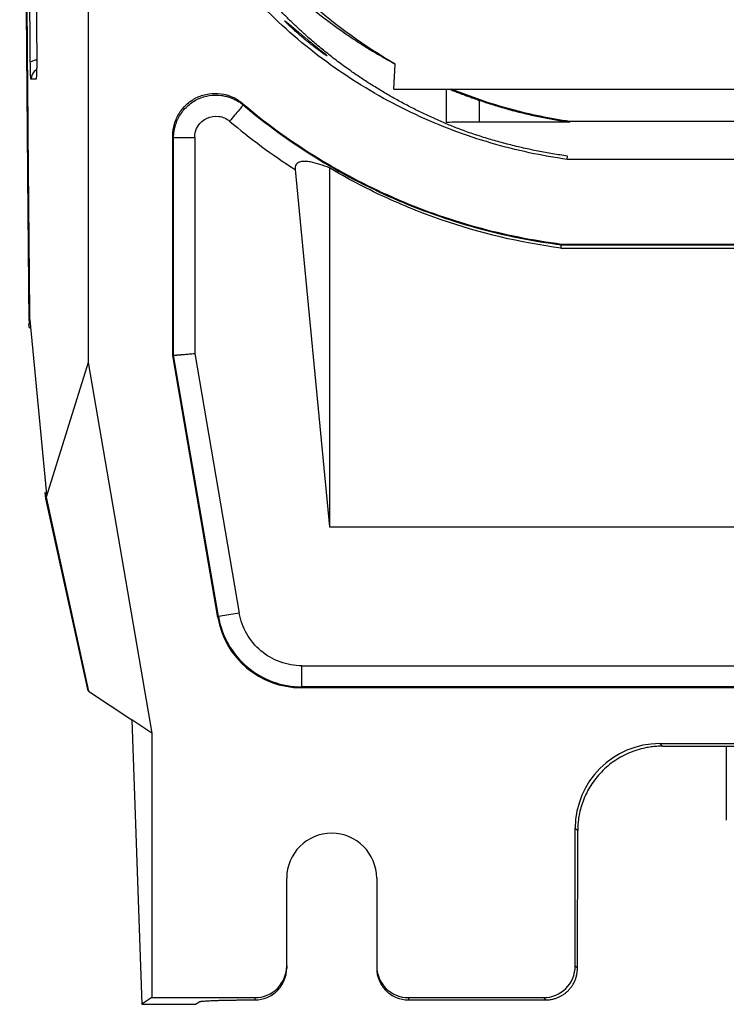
# Model space of a CAD drawing. Header units: millimetres. Extents: x -155 to 1130, y -373 to 1265.
# Tile 68 of 198: x -155 to -88, y 204 to 297. Entities that reach past the tile are written whole.
import ezdxf

# ---------------------------------------------------------------- set-up
doc = ezdxf.new("R2010")
doc.units = ezdxf.units.MM

msp = doc.modelspace()

# ---------------------------------------------------------------- linework, layer by layer
at = {"color": 7, "linetype": 'Continuous', "lineweight": 25}
for p, q in [((-148.371, 506.329), (-148.371, 264.869)), ((-119.496, 290.698), (-119.363, 293.07)), ((-153.294, 291.641), (-153.761, 291.641)), ((-119.496, 290.698), (-54.096, 290.698)), ((-114.542, 290.698), (-114.57, 287.558)), ((-133.789, 289.353), (-133.725, 289.204)), ((-111.414, 287.589), (-111.394, 289.639)), ((-102.888, 287.589), (-111.414, 287.589)), ((-102.888, 287.589), (-102.883, 287.647)), ((-79.516, 287.647), (-102.883, 287.647)), ((-140.371, 286.304), (-140.299, 286.148)), ((-140.371, 265.55), (-140.371, 286.304)), ((-140.299, 265.556), (-140.299, 286.148)), ((-140.299, 286.148), (-138.3, 286.148)), ((-138.3, 286.148), (-138.3, 265.726)), ((-103.134, 284.069), (-103.113, 284.38)), ((-79.479, 284.069), (-103.134, 284.069)), ((-128.823, 283.101), (-125.586, 249.338)), ((-125.586, 283.259), (-125.586, 249.338)), ((-103.713, 275.682), (-79.4, 275.682)), ((-103.664, 276.069), (-103.668, 275.997)), ((-103.668, 275.997), (-79.398, 275.997)), ((-103.664, 276.069), (-79.4, 276.069)), ((-153.891, 268.911), (-152.339, 252.74)), ((-140.371, 265.55), (-140.299, 265.556)), ((-136.128, 240.798), (-140.371, 265.55)), ((-136.067, 240.87), (-140.299, 265.556)), ((-138.3, 265.726), (-134.097, 241.208)), ((-148.371, 264.869), (-152.339, 252.152)), ((-148.371, 264.869), (-142.371, 229.869)), ((-152.374, 252.04), (-152.427, 252.589)), ((-152.339, 252.74), (-152.339, 252.152)), ((-152.339, 252.152), (-148.322, 233.838)), ((-148.374, 233.872), (-152.374, 252.04)), ((-152.374, 252.04), (-152.315, 252.04)), ((-125.586, 249.338), (49.831, 249.338)), ((-134.097, 241.208), (-136.067, 240.87)), ((-136.128, 240.798), (-136.067, 240.87)), ((-128.187, 234.226), (-128.187, 236.225)), ((-128.187, 236.225), (-61.483, 236.225)), ((-148.322, 233.838), (-144.256, 231.127)), ((-128.187, 234.226), (-128.248, 234.154)), ((-61.62, 234.154), (-128.248, 234.154)), ((-61.548, 234.226), (-128.187, 234.226)), ((-142.371, 229.869), (-144.256, 231.127)), ((-144.256, 231.127), (-143.314, 204.241)), ((-142.371, 229.869), (-142.371, 204.869)), ((-94.376, 228.869), (-52.431, 228.869)), ((-94.376, 228.869), (-94.133, 228.627)), ((-94.133, 228.627), (-52.448, 228.627)), ((-88.109, 228.627), (-88.101, 221.638)), ((-102.371, 207.868), (-102.371, 220.874)), ((-102.138, 220.642), (-102.371, 220.874)), ((-102.154, 207.651), (-102.138, 220.642)), ((-129.621, 207.871), (-129.621, 216.149)), ((-121.121, 216.149), (-121.121, 207.871)), ((-129.621, 207.871), (-129.621, 207.654)), ((-121.121, 207.871), (-121.121, 207.654)), ((-102.371, 207.868), (-102.154, 207.651)), ((-142.371, 204.869), (-143.314, 204.241)), ((-142.371, 204.869), (-132.621, 204.869)), ((-132.836, 204.656), (-132.621, 204.656)), ((-132.621, 204.869), (-132.621, 204.656)), ((-118.121, 204.869), (-105.369, 204.869)), ((-118.121, 204.869), (-118.121, 204.656)), ((-118.121, 204.656), (-105.156, 204.656)), ((-105.369, 204.869), (-105.156, 204.656)), ((-143.314, 204.241), (-138.224, 204.241)), ((-138.224, 204.241), (-137.831, 204.491))]:
    msp.add_line(p, q, dxfattribs=at)
at = {"color": 8, "linetype": 'Continuous', "lineweight": 25}
for p, q in [((-153.883, 268.834), (-153.942, 268.834)), ((-153.92, 268.15), (-153.818, 268.15))]:
    msp.add_line(p, q, dxfattribs=at)
for centre, radius, start, end in [((-153.226, 292.445), 0.996, 90.17637, 127.4426), ((-152.766, 291.641), 0.995, 118.82078, 180.00777)]:
    msp.add_arc(centre, radius, start, end, dxfattribs=at)
at = {"color": 7, "linetype": 'Continuous', "lineweight": 25}
msp.add_arc((-125.371, 216.149), 4.25, 360, 180, dxfattribs=at)
for centre, major_axis, ratio, start_param, end_param in [((-128.239, 242.158), (5.162, 6.122), 0.998958, 2.441597, 3.841588), ((-94.366, 220.865), (-5.664, 5.664), 0.998783, 5.498396, 7.067974), ((-132.621, 207.871), (0, 3.002), 0.999391, 3.141593, 4.712389), ((-118.121, 207.871), (0, -3.002), 0.999391, 4.712389, 6.283185), ((-105.373, 207.871), (2.124, -2.124), 0.998783, 5.498396, 7.067974)]:
    msp.add_ellipse(centre, major_axis=major_axis, ratio=ratio, start_param=start_param, end_param=end_param, dxfattribs=at)
for points, knots in [([(-154.826, 493.274), (-154.827, 492.333), (-154.828, 490.453), (-154.83, 487.631), (-154.832, 484.81), (-154.833, 481.99), (-154.834, 479.169), (-154.835, 476.348), (-154.835, 473.528), (-154.835, 470.707), (-154.834, 467.887), (-154.833, 465.067), (-154.832, 462.246), (-154.831, 459.426), (-154.829, 456.606), (-154.826, 453.787), (-154.824, 450.967), (-154.821, 448.147), (-154.818, 445.328), (-154.814, 442.508), (-154.81, 439.689), (-154.8, 433.1), (-154.78, 422.748), (-154.745, 408.645), (-154.7, 394.562), (-154.647, 380.502), (-154.586, 366.472), (-154.515, 352.477), (-154.436, 338.519), (-154.366, 327.39), (-154.31, 319.068), (-154.271, 313.536), (-154.231, 308.012), (-154.19, 302.497), (-154.147, 296.991), (-154.103, 291.494), (-154.057, 286.006), (-154.01, 280.526), (-153.962, 275.055), (-153.929, 271.416), (-153.912, 269.596)], [0, 0, 0, 0, 0.012489, 0.024976, 0.037462, 0.049947, 0.062431, 0.074915, 0.087398, 0.09988, 0.112362, 0.124844, 0.137326, 0.149808, 0.16229, 0.174773, 0.187256, 0.19974, 0.212226, 0.224712, 0.2372, 0.249688, 0.312275, 0.374843, 0.437412, 0.5, 0.562587, 0.625155, 0.687723, 0.750312, 0.775288, 0.800259, 0.825227, 0.850192, 0.875155, 0.900119, 0.925084, 0.950052, 0.975023, 1, 1, 1, 1]), ([(-153.942, 268.834), (-153.95, 269.762), (-153.967, 271.619), (-153.992, 274.408), (-154.017, 277.199), (-154.042, 279.992), (-154.066, 282.788), (-154.09, 285.587), (-154.113, 288.388), (-154.136, 291.191), (-154.159, 293.997), (-154.181, 296.805), (-154.203, 299.615), (-154.225, 302.428), (-154.246, 305.242), (-154.267, 308.059), (-154.288, 310.879), (-154.308, 313.7), (-154.328, 316.523), (-154.347, 319.348), (-154.372, 322.971), (-154.401, 327.395), (-154.434, 332.621), (-154.466, 337.854), (-154.497, 343.092), (-154.527, 348.336), (-154.555, 353.586), (-154.582, 358.841), (-154.608, 364.101), (-154.633, 369.366), (-154.649, 372.88), (-154.656, 374.637)], [0, 0, 0, 0, 0.026707, 0.053413, 0.08012, 0.106826, 0.133533, 0.16024, 0.186946, 0.213653, 0.240359, 0.267066, 0.293772, 0.320479, 0.347185, 0.373892, 0.400598, 0.427305, 0.454011, 0.480718, 0.507424, 0.556682, 0.605939, 0.655197, 0.704455, 0.753712, 0.80297, 0.852228, 0.901486, 0.950743, 1, 1, 1, 1]), ([(-153.831, 293.236), (-153.838, 294.139), (-153.853, 295.944), (-153.875, 298.654), (-153.896, 301.367), (-153.917, 304.081), (-153.938, 306.798), (-153.958, 309.516), (-153.978, 312.237), (-153.997, 314.959), (-154.017, 317.683), (-154.036, 320.41), (-154.054, 323.138), (-154.072, 325.869), (-154.09, 328.601), (-154.102, 330.424), (-154.108, 331.335)], [0, 0, 0, 0, 0.07144, 0.142876, 0.214306, 0.285733, 0.357157, 0.42858, 0.500001, 0.571423, 0.642845, 0.714269, 0.785696, 0.857126, 0.92856, 1, 1, 1, 1]), ([(-153.504, 332.083), (-153.498, 331.176), (-153.487, 329.362), (-153.468, 326.644), (-153.45, 323.928), (-153.431, 321.214), (-153.412, 318.501), (-153.393, 315.791), (-153.373, 313.083), (-153.352, 310.377), (-153.332, 307.673), (-153.311, 304.971), (-153.29, 302.271), (-153.268, 299.573), (-153.247, 296.878), (-153.232, 295.082), (-153.224, 294.184)], [0, 0, 0, 0, 0.07144, 0.142875, 0.214305, 0.285731, 0.357155, 0.428577, 0.499998, 0.57142, 0.642842, 0.714266, 0.785693, 0.857124, 0.928559, 1, 1, 1, 1]), ([(-119.364, 293.071), (-122.227, 294.701), (-124.953, 296.66), (-129.928, 301.125), (-132.176, 303.631), (-136.053, 309.007), (-137.681, 311.875), (-140.269, 317.756), (-141.229, 320.768), (-141.873, 323.75)], [0, 0, 0, 0, 0.25, 0.25, 0.5, 0.5, 0.75, 0.75, 1, 1, 1, 1]), ([(-103.134, 284.069), (-105.509, 284.398), (-107.916, 284.905), (-112.712, 286.307), (-115.101, 287.201), (-119.771, 289.381), (-122.05, 290.666), (-126.406, 293.601), (-128.482, 295.251), (-132.347, 298.86), (-134.135, 300.82), (-137.364, 304.969), (-138.804, 307.16), (-141.301, 311.68), (-142.359, 314.009), (-144.087, 318.715), (-144.758, 321.09), (-145.246, 323.447)], [0, 0, 0, 0, 0.125, 0.125, 0.25, 0.25, 0.375, 0.375, 0.5, 0.5, 0.625, 0.625, 0.75, 0.75, 0.875, 0.875, 1, 1, 1, 1]), ([(-131.173, 301.933), (-131.048, 301.806), (-130.796, 301.553), (-130.408, 301.171), (-130.011, 300.789), (-129.603, 300.406), (-129.186, 300.022), (-128.759, 299.637), (-128.321, 299.253), (-127.429, 298.487), (-126.031, 297.357), (-124.409, 296.174), (-123.116, 295.302), (-122.204, 294.716), (-121.274, 294.148), (-120.331, 293.598), (-119.685, 293.246), (-119.363, 293.07)], [0, 0, 0, 0, 0.040721, 0.081542, 0.122467, 0.163498, 0.20464, 0.245894, 0.287263, 0.32875, 0.493996, 0.657566, 0.727412, 0.79657, 0.865049, 0.932856, 1, 1, 1, 1]), ([(-112.708, 286.704), (-112.898, 286.775), (-113.278, 286.918), (-113.843, 287.141), (-114.406, 287.37), (-114.965, 287.607), (-115.522, 287.851), (-116.076, 288.102), (-116.626, 288.36), (-117.173, 288.625), (-117.716, 288.896), (-118.256, 289.175), (-118.792, 289.46), (-119.323, 289.752), (-119.851, 290.051), (-120.375, 290.356), (-120.894, 290.668), (-121.409, 290.985), (-121.92, 291.309), (-122.425, 291.64), (-122.926, 291.976), (-123.637, 292.466), (-124.544, 293.12), (-125.625, 293.949), (-126.673, 294.801), (-127.614, 295.611), (-128.454, 296.373), (-129.199, 297.079), (-129.918, 297.791), (-130.612, 298.506), (-131.052, 298.985), (-131.272, 299.225)], [0, 0, 0, 0, 0.023663, 0.047471, 0.071424, 0.095524, 0.119772, 0.144169, 0.168715, 0.193411, 0.218258, 0.243257, 0.268409, 0.293715, 0.319175, 0.34479, 0.370561, 0.396489, 0.422574, 0.448817, 0.47522, 0.501782, 0.563031, 0.624852, 0.687256, 0.750252, 0.800117, 0.850018, 0.89996, 0.949952, 1, 1, 1, 1]), ([(-127.796, 295.317), (-127.843, 295.356), (-127.938, 295.434), (-128.078, 295.551), (-128.216, 295.668), (-128.352, 295.785), (-128.555, 295.961), (-128.815, 296.19), (-129.117, 296.465), (-129.383, 296.715), (-129.601, 296.929), (-129.752, 297.086), (-129.814, 297.164), (-129.768, 297.144), (-129.624, 297.032), (-129.405, 296.85), (-129.134, 296.621), (-128.824, 296.359), (-128.531, 296.111), (-128.264, 295.887), (-128.032, 295.693), (-127.875, 295.563), (-127.796, 295.498)], [0, 0, 0, 0, 0.025092, 0.050061, 0.07498, 0.099921, 0.124958, 0.188295, 0.249718, 0.314137, 0.374856, 0.437564, 0.500167, 0.562475, 0.625022, 0.685688, 0.750278, 0.811489, 0.875157, 0.916562, 0.958059, 1, 1, 1, 1]), ([(-127.796, 295.498), (-127.749, 295.459), (-127.656, 295.382), (-127.517, 295.268), (-127.379, 295.155), (-127.243, 295.044), (-127.04, 294.878), (-126.777, 294.665), (-126.469, 294.417), (-126.2, 294.198), (-125.981, 294.018), (-125.834, 293.89), (-125.78, 293.831), (-125.823, 293.844), (-125.966, 293.931), (-126.184, 294.08), (-126.459, 294.275), (-126.772, 294.507), (-127.067, 294.733), (-127.334, 294.943), (-127.564, 295.127), (-127.718, 295.253), (-127.796, 295.317)], [0, 0, 0, 0, 0.02549, 0.0507124, 0.0757428, 0.1006589, 0.1255391, 0.1892196, 0.2507075, 0.3148351, 0.3760838, 0.4395533, 0.5011509, 0.5630909, 0.6261171, 0.687131, 0.7510131, 0.812008, 0.8755526, 0.9164746, 0.9578348, 1, 1, 1, 1]), ([(-153.224, 294.184), (-153.224, 294.147), (-153.223, 294.071), (-153.223, 293.956), (-153.222, 293.84), (-153.222, 293.685), (-153.223, 293.49), (-153.224, 293.184), (-153.229, 292.815), (-153.237, 292.417), (-153.249, 292.084), (-153.26, 291.878), (-153.27, 291.758), (-153.278, 291.692), (-153.286, 291.649), (-153.292, 291.643), (-153.294, 291.641)], [0, 0, 0, 0, 0.031112, 0.06224, 0.093484, 0.124943, 0.187664, 0.250207, 0.374844, 0.499521, 0.623478, 0.749372, 0.81178, 0.874267, 0.937848, 1, 1, 1, 1]), ([(-153.761, 291.641), (-153.763, 291.641), (-153.766, 291.643), (-153.771, 291.657), (-153.775, 291.68), (-153.78, 291.713), (-153.787, 291.775), (-153.796, 291.888), (-153.806, 292.08), (-153.815, 292.317), (-153.821, 292.564), (-153.826, 292.799), (-153.829, 293.012), (-153.83, 293.161), (-153.831, 293.236)], [0, 0, 0, 0, 0.050175, 0.100045, 0.149836, 0.199776, 0.250091, 0.374925, 0.499957, 0.624863, 0.749778, 0.833173, 0.916227, 1, 1, 1, 1]), ([(-140.371, 286.304), (-140.371, 286.686), (-140.318, 287.059), (-140.159, 287.606), (-140.092, 287.786), (-139.936, 288.131), (-139.847, 288.297), (-139.644, 288.615), (-139.53, 288.769), (-139.282, 289.058), (-139.149, 289.192), (-138.724, 289.565), (-138.4, 289.776), (-137.886, 290.014), (-137.71, 290.081), (-137.347, 290.19), (-137.16, 290.232), (-136.598, 290.316), (-136.218, 290.319), (-135.462, 290.216), (-135.1, 290.113), (-134.579, 289.881), (-134.409, 289.791), (-134.088, 289.589), (-133.935, 289.477), (-133.789, 289.353)], [0, 0, 0, 0, 0.125, 0.125, 0.1875, 0.1875, 0.25, 0.25, 0.3125, 0.3125, 0.375, 0.375, 0.5, 0.5, 0.5625, 0.5625, 0.625, 0.625, 0.75, 0.75, 0.875, 0.875, 0.9375, 0.9375, 1, 1, 1, 1]), ([(-114.253, 290.698), (-114.188, 290.673), (-114.058, 290.621), (-113.86, 290.544), (-113.658, 290.465), (-113.453, 290.386), (-113.245, 290.307), (-112.971, 290.204), (-112.631, 290.078), (-112.223, 289.929), (-111.81, 289.783), (-111.533, 289.687), (-111.394, 289.639)], [0, 0, 0, 0, 0.0739133, 0.1477466, 0.2215865, 0.2955194, 0.3696309, 0.444006, 0.5837515, 0.7226056, 0.8611576, 1, 1, 1, 1]), ([(-102.883, 287.647), (-104.731, 287.912), (-106.598, 288.294), (-110.328, 289.307), (-112.191, 289.939), (-114.027, 290.698)], [0, 0, 0, 0, 0.5, 0.5, 1, 1, 1, 1]), ([(-140.299, 286.148), (-140.298, 286.214), (-140.296, 286.344), (-140.281, 286.538), (-140.258, 286.726), (-140.226, 286.907), (-140.188, 287.082), (-140.144, 287.248), (-140.096, 287.405), (-140.043, 287.552), (-139.989, 287.69), (-139.933, 287.816), (-139.877, 287.933), (-139.822, 288.039), (-139.769, 288.134), (-139.719, 288.218), (-139.482, 288.597), (-138.962, 289.2), (-138.007, 289.817), (-136.919, 290.149), (-136.086, 290.159), (-135.558, 290.075), (-135.316, 290.023), (-135.035, 289.942), (-134.722, 289.825), (-134.39, 289.664), (-134.049, 289.46), (-133.834, 289.291), (-133.724, 289.204)], [0, 0, 0, 0, 0.021828, 0.04326, 0.064208, 0.084583, 0.104303, 0.123287, 0.14146, 0.15875, 0.175093, 0.190428, 0.204703, 0.217869, 0.229883, 0.24071, 0.250316, 0.377963, 0.500065, 0.622129, 0.749786, 0.771707, 0.799107, 0.831582, 0.868607, 0.909537, 0.953614, 1, 1, 1, 1]), ([(-133.789, 289.353), (-131.672, 287.558), (-129.409, 285.902), (-124.656, 282.931), (-122.166, 281.615), (-117.037, 279.364), (-114.398, 278.428), (-109.057, 276.954), (-106.355, 276.415), (-103.664, 276.069)], [0, 0, 0, 0, 0.25, 0.25, 0.5, 0.5, 0.75, 0.75, 1, 1, 1, 1]), ([(-111.394, 289.639), (-111.179, 289.566), (-110.75, 289.421), (-110.102, 289.215), (-109.453, 289.018), (-108.801, 288.831), (-108.148, 288.654), (-107.493, 288.486), (-106.837, 288.329), (-106.181, 288.181), (-105.523, 288.043), (-104.865, 287.914), (-104.206, 287.796), (-103.547, 287.686), (-103.107, 287.621), (-102.888, 287.589)], [0, 0, 0, 0, 0.077645, 0.155201, 0.232659, 0.31001, 0.387246, 0.464358, 0.541339, 0.61818, 0.694872, 0.771408, 0.84778, 0.92398, 1, 1, 1, 1]), ([(-133.724, 289.204), (-133.73, 289.198), (-133.762, 289.16), (-133.893, 289.004), (-133.992, 288.886), (-134.242, 288.59), (-134.392, 288.412), (-134.703, 288.043), (-134.864, 287.853), (-135.013, 287.676)], [0, 0, 0, 0, 0.25, 0.25, 0.5, 0.5, 0.75, 0.75, 1, 1, 1, 1]), ([(-133.725, 289.204), (-131.609, 287.419), (-129.349, 285.773), (-124.604, 282.82), (-122.119, 281.512), (-117.003, 279.274), (-114.371, 278.344), (-109.045, 276.877), (-106.352, 276.341), (-103.668, 275.997)], [0, 0, 0, 0, 0.25, 0.25, 0.5, 0.5, 0.75, 0.75, 1, 1, 1, 1]), ([(-138.3, 286.148), (-138.3, 286.526), (-138.19, 286.905), (-137.784, 287.543), (-137.488, 287.803), (-136.802, 288.122), (-136.412, 288.181), (-135.662, 288.08), (-135.302, 287.92), (-135.013, 287.676)], [0, 0, 0, 0, 0.25, 0.25, 0.5, 0.5, 0.75, 0.75, 1, 1, 1, 1]), ([(-111.414, 287.589), (-111.97, 287.589), (-112.524, 287.586), (-113.592, 287.576), (-114.097, 287.568), (-114.57, 287.558)], [0, 0, 0, 0, 0.5, 0.5, 1, 1, 1, 1]), ([(-103.113, 284.38), (-103.343, 284.413), (-103.805, 284.479), (-104.497, 284.591), (-105.188, 284.711), (-105.879, 284.842), (-106.569, 284.983), (-107.258, 285.134), (-107.946, 285.296), (-108.632, 285.467), (-109.317, 285.648), (-110, 285.839), (-110.681, 286.04), (-111.359, 286.251), (-112.036, 286.471), (-112.484, 286.626), (-112.708, 286.704)], [0, 0, 0, 0, 0.070689, 0.141522, 0.212491, 0.283589, 0.354808, 0.426142, 0.497582, 0.569121, 0.640752, 0.712466, 0.784255, 0.856113, 0.92803, 1, 1, 1, 1]), ([(-125.586, 283.259), (-125.881, 283.377), (-126.178, 283.487), (-126.779, 283.681), (-127.085, 283.765), (-127.55, 283.848), (-127.707, 283.868), (-128.019, 283.88), (-128.177, 283.873), (-128.406, 283.814), (-128.481, 283.785), (-128.616, 283.703), (-128.678, 283.648), (-128.77, 283.514), (-128.8, 283.435), (-128.831, 283.269), (-128.831, 283.185), (-128.823, 283.101)], [0, 0, 0, 0, 0.25, 0.25, 0.5, 0.5, 0.625, 0.625, 0.75, 0.75, 0.8125, 0.8125, 0.875, 0.875, 0.9375, 0.9375, 1, 1, 1, 1]), ([(-103.712, 275.685), (-107.566, 276.19), (-111.364, 277.089), (-116.872, 278.999), (-118.672, 279.727), (-122.197, 281.363), (-123.914, 282.268), (-125.586, 283.259)], [0, 0, 0, 0, 0.5, 0.5, 0.75, 0.75, 1, 1, 1, 1]), ([(-103.712, 275.684), (-103.71, 275.709), (-103.706, 275.757), (-103.7, 275.819), (-103.694, 275.872), (-103.689, 275.916), (-103.684, 275.95), (-103.679, 275.974), (-103.674, 275.991), (-103.67, 275.995), (-103.668, 275.997)], [0, 0, 0, 0, 0.131192, 0.261127, 0.38952, 0.516107, 0.640648, 0.76293, 0.882766, 1, 1, 1, 1]), ([(-153.942, 268.834), (-153.942, 268.808), (-153.942, 268.755), (-153.945, 268.677), (-153.95, 268.602), (-153.958, 268.53), (-153.965, 268.485), (-153.969, 268.463)], [0, 0, 0, 0, 0.195729, 0.394095, 0.594615, 0.796766, 1, 1, 1, 1]), ([(-153.912, 269.596), (-153.912, 269.564), (-153.912, 269.503), (-153.91, 269.414), (-153.909, 269.33), (-153.907, 269.25), (-153.904, 269.159), (-153.901, 269.064), (-153.896, 268.973), (-153.892, 268.932), (-153.891, 268.911)], [0, 0, 0, 0, 0.1008639, 0.2003607, 0.2994315, 0.3990299, 0.5000944, 0.6673237, 0.8324883, 1, 1, 1, 1]), ([(-153.92, 268.15), (-153.921, 268.161), (-153.923, 268.183), (-153.929, 268.226), (-153.938, 268.284), (-153.951, 268.361), (-153.963, 268.429), (-153.969, 268.463)], [0, 0, 0, 0, 0.166254, 0.332639, 0.500595, 0.750322, 1, 1, 1, 1]), ([(-140.299, 265.556), (-140.296, 265.557), (-140.291, 265.557), (-140.269, 265.559), (-140.237, 265.562), (-140.193, 265.565), (-140.138, 265.57), (-140.071, 265.576), (-139.993, 265.582), (-139.903, 265.59), (-139.802, 265.599), (-139.691, 265.608), (-139.567, 265.619), (-139.423, 265.63), (-139.253, 265.645), (-139.055, 265.662), (-138.828, 265.681), (-138.573, 265.703), (-138.393, 265.718), (-138.3, 265.726)], [0, 0, 0, 0, 0.047331, 0.09524, 0.143728, 0.192797, 0.242448, 0.292685, 0.343508, 0.394919, 0.446919, 0.499509, 0.551366, 0.609772, 0.674725, 0.746226, 0.824273, 0.908865, 1, 1, 1, 1]), ([(-128.187, 236.225), (-128.887, 236.225), (-129.587, 236.348), (-130.902, 236.828), (-131.517, 237.185), (-132.587, 238.087), (-133.043, 238.633), (-133.738, 239.848), (-133.979, 240.518), (-134.097, 241.208)], [0, 0, 0, 0, 0.25, 0.25, 0.5, 0.5, 0.75, 0.75, 1, 1, 1, 1]), ([(-136.067, 240.87), (-135.909, 239.95), (-135.588, 239.058), (-134.661, 237.438), (-134.054, 236.71), (-132.626, 235.507), (-131.806, 235.032), (-130.053, 234.391), (-129.12, 234.226), (-128.187, 234.226)], [0, 0, 0, 0, 0.25, 0.25, 0.5, 0.5, 0.75, 0.75, 1, 1, 1, 1]), ([(-94.133, 228.627), (-94.223, 228.626), (-94.403, 228.624), (-94.672, 228.61), (-94.94, 228.588), (-95.207, 228.556), (-95.473, 228.516), (-95.922, 228.432), (-96.549, 228.27), (-97.335, 227.976), (-98.088, 227.6), (-99.033, 226.998), (-100.071, 226.079), (-100.883, 224.988), (-101.379, 224.06), (-101.668, 223.366), (-101.887, 222.664), (-102.019, 222.051), (-102.092, 221.523), (-102.131, 221.083), (-102.136, 220.789), (-102.138, 220.642)], [0, 0, 0, 0, 0.021475, 0.042904, 0.064311, 0.08572, 0.107156, 0.128643, 0.195076, 0.261548, 0.328759, 0.396007, 0.528887, 0.657612, 0.718818, 0.780062, 0.837251, 0.89448, 0.929662, 0.9648, 1, 1, 1, 1]), ([(-132.621, 204.656), (-132.228, 204.656), (-131.836, 204.734), (-131.11, 205.035), (-130.778, 205.257), (-130.222, 205.812), (-130, 206.144), (-129.699, 206.87), (-129.621, 207.262), (-129.621, 207.654)], [0, 0, 0, 0, 0.25, 0.25, 0.5, 0.5, 0.75, 0.75, 1, 1, 1, 1]), ([(-121.121, 207.654), (-121.121, 207.262), (-121.043, 206.87), (-120.743, 206.144), (-120.52, 205.812), (-119.965, 205.257), (-119.632, 205.035), (-118.906, 204.734), (-118.514, 204.656), (-118.121, 204.656)], [0, 0, 0, 0, 0.25, 0.25, 0.5, 0.5, 0.75, 0.75, 1, 1, 1, 1]), ([(-105.156, 204.656), (-105.096, 204.657), (-104.978, 204.659), (-104.803, 204.675), (-104.635, 204.7), (-104.473, 204.733), (-104.318, 204.774), (-104.17, 204.821), (-104.029, 204.874), (-103.895, 204.932), (-103.768, 204.995), (-103.649, 205.06), (-103.537, 205.128), (-103.433, 205.199), (-103.335, 205.27), (-103.243, 205.343), (-103.159, 205.415), (-103.081, 205.487), (-103.008, 205.559), (-102.887, 205.687), (-102.728, 205.881), (-102.55, 206.155), (-102.405, 206.442), (-102.292, 206.738), (-102.213, 207.041), (-102.164, 207.346), (-102.157, 207.549), (-102.154, 207.651)], [0, 0, 0, 0, 0.038206, 0.075375, 0.111506, 0.1466, 0.180657, 0.213676, 0.245658, 0.276602, 0.306509, 0.335378, 0.36321, 0.390004, 0.415761, 0.440481, 0.464163, 0.486807, 0.508414, 0.528984, 0.59907, 0.668222, 0.736441, 0.803727, 0.870082, 0.935506, 1, 1, 1, 1]), ([(-137.831, 204.491), (-137.826, 204.494), (-137.815, 204.499), (-137.787, 204.507), (-137.749, 204.515), (-137.701, 204.523), (-137.642, 204.53), (-137.574, 204.538), (-137.495, 204.545), (-137.373, 204.556), (-137.192, 204.568), (-136.929, 204.582), (-136.624, 204.596), (-136.281, 204.609), (-135.903, 204.62), (-135.498, 204.63), (-135.07, 204.638), (-134.633, 204.645), (-134.189, 204.65), (-133.745, 204.654), (-133.293, 204.656), (-132.988, 204.656), (-132.836, 204.656)], [0, 0, 0, 0, 0.030299, 0.060412, 0.0904, 0.120327, 0.150256, 0.180252, 0.210377, 0.240693, 0.304836, 0.369049, 0.434461, 0.499945, 0.565364, 0.630856, 0.695018, 0.759251, 0.819677, 0.879607, 0.939545, 1, 1, 1, 1])]:
    msp.add_open_spline(points, degree=3, knots=knots, dxfattribs=at)
msp.add_open_spline([(-135.013, 287.676), (-133.066, 286.034), (-130.996, 284.501), (-128.823, 283.101)], degree=3, dxfattribs=at)

doc.saveas('drawing.dxf')
